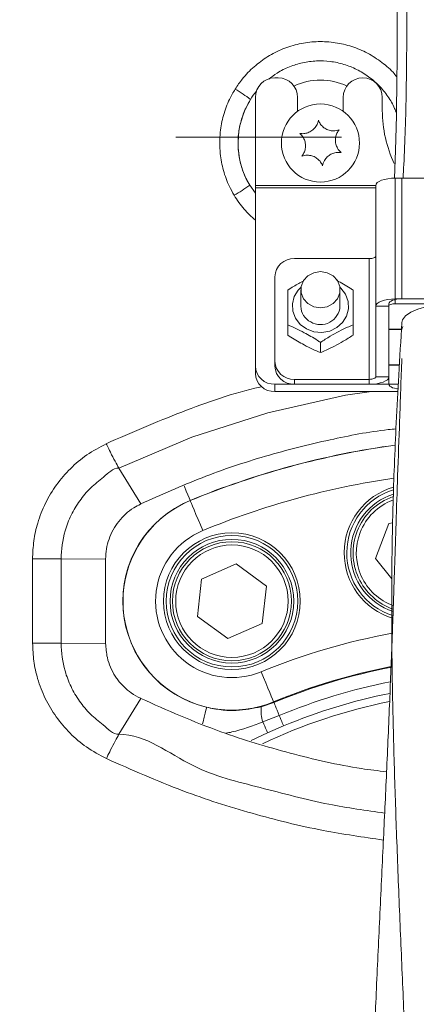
# Model space of a CAD drawing. Header units: millimetres. Extents: x 0 to 8410, y 0 to 5940.
# Tile 160 of 256: x 5220 to 5281, y 1918 to 2069. Entities that reach past the tile are written whole.
import ezdxf

# ---------------------------------------------------------------- set-up
doc = ezdxf.new("R2010")
doc.units = ezdxf.units.MM
doc.header["$LTSCALE"] = 10
doc.linetypes.add('CENTERX2', pattern=[20.32, 12.7, -2.54, 2.54, -2.54])
doc.styles.add('SLDTEXTSTYLE0', font='TXT', dxfattribs={"width": 0.605})
doc.dimstyles.new('SLDDIMSTYLE0', dxfattribs={"dimtxt": 50, "dimasz": 50, "dimexe": 0, "dimexo": 0.0625, "dimgap": 12.5, "dimtad": 1, "dimtoh": 1, "dimdec": 1, "dimrnd": 1e-09, "dimzin": 12, "dimdsep": 46, "dimtxsty": 'SLDTEXTSTYLE0', "dimsah": 1, "dimcen": 0.09, "dimadec": 0, "dimazin": 0, "dimtfac": 1, "dimtofl": 0, "dimtmove": 0, "dimatfit": 3, "dimfxl": 0, "dimfrac": 2, "dimtolj": 1, "dimtzin": 12, "dimarcsym": 0})

# ---------------------------------------------------------------- blocks, each defined once
blk = doc.blocks.new('*D34')
at = {"color": 7, "linetype": 'Continuous', "lineweight": 0}
for p, q in [((5294.64, 2973.04), (4568.99, 2973.04)), ((4583.99, 1878.04), (4583.99, 2973.04)), ((5294.64, 1878.04), (4568.99, 1878.04))]:
    blk.add_line(p, q, dxfattribs=at)
for points in [[(4583.99, 2973.04), (4576.49, 2923.04), (4591.49, 2923.04)], [(4583.99, 1878.04), (4591.49, 1928.04), (4576.49, 1928.04)]]:
    blk.add_solid(points, dxfattribs=at)
at = {"color": 7, "linetype": 'Continuous', "lineweight": 0, "insert": (4519.54, 2349.16), "char_height": 50, "attachment_point": 1, "rotation": 90, "style": 'SLDTEXTSTYLE0'}
blk.add_mtext('1095', dxfattribs=at)
blk = doc.blocks.new('*D35')
at = {"color": 7, "linetype": 'Continuous', "lineweight": 0}
for p, q in [((5294.64, 3305.04), (4468.99, 3305.04)), ((4483.99, 3305.04), (4483.99, 1383.04)), ((4955.74, 1383.04), (4468.99, 1383.04))]:
    blk.add_line(p, q, dxfattribs=at)
for points in [[(4483.99, 3305.04), (4476.49, 3255.04), (4491.49, 3255.04)], [(4483.99, 1383.04), (4491.49, 1433.04), (4476.49, 1433.04)]]:
    blk.add_solid(points, dxfattribs=at)
at = {"color": 7, "linetype": 'Continuous', "lineweight": 0, "insert": (4419.54, 2267.66), "char_height": 50, "attachment_point": 1, "rotation": 90, "style": 'SLDTEXTSTYLE0'}
blk.add_mtext('1922', dxfattribs=at)

msp = doc.modelspace()

# ---------------------------------------------------------------- linework, layer by layer
at = {"color": 7, "linetype": 'Continuous', "lineweight": 0}
for p, q in [((5259.64096, 2060.044751), (5259.140951, 2060.044751)), ((5256.14096, 2057.044789), (5256.14096, 2043.524727)), ((5262.640951, 2054.918155), (5262.640951, 2057.044789)), ((5269.64095, 2057.044789), (5269.64095, 2054.918155)), ((5275.640963, 2055.044756), (5275.640963, 2057.044789)), ((5311.640961, 2044.652984), (5277.640952, 2044.652984)), ((5278.640954, 2044.652984), (5310.640959, 2044.652984)), ((5256.14096, 2043.524727), (5256.14096, 2043.150112)), ((5256.14096, 2043.150112), (5256.14096, 2015.7796)), ((5274.640961, 2024.985478), (5274.640961, 2043.529138)), ((5273.640959, 2032.29098), (5262.140958, 2032.29098)), ((5259.140951, 2016.52883), (5259.140951, 2029.50941)), ((5263.14096, 2027.514383), (5263.14096, 2024.96706)), ((5269.140957, 2024.96706), (5269.140957, 2027.514383)), ((5274.640961, 2024.985478), (5274.640961, 2014.121875)), ((5276.640965, 2021.469817), (5276.640965, 2025.360093)), ((5276.640965, 2024.985478), (5276.640965, 2014.121875)), ((5311.640961, 2026.109323), (5277.640952, 2026.109323)), ((5311.640961, 2025.360093), (5277.640952, 2025.360093)), ((5278.640954, 2026.109323), (5310.640959, 2026.109323)), ((5261.140956, 2022.104964), (5261.140956, 2020.528123)), ((5271.140961, 2022.104964), (5271.140961, 2020.528123)), ((5278.641952, 2021.469817), (5278.773529, 2021.860823)), ((5278.641952, 2021.469817), (5276.640965, 2021.469817)), ((5276.640965, 2015.994951), (5276.640965, 2021.394894)), ((5278.641952, 2021.394894), (5276.640965, 2021.394894)), ((5278.641952, 2021.469817), (5278.641952, 2021.394894)), ((5266.140951, 2019.428417), (5266.140951, 2017.851576)), ((5259.140951, 2015.7796), (5259.140951, 2016.52883)), ((5278.262732, 2015.994951), (5276.640965, 2015.994951)), ((5276.640965, 2012.998089), (5276.640965, 2015.920028)), ((5278.258322, 2015.920028), (5276.640965, 2015.920028)), ((5256.14096, 2015.7796), (5256.14096, 2014.655814)), ((5259.140951, 2012.998089), (5278.094454, 2012.998089)), ((5273.640959, 2013.74726), (5262.140958, 2013.74726)), ((5273.640959, 2012.998089), (5262.140958, 2012.998089)), ((5259.140951, 2011.874244), (5278.03467, 2011.874244)), ((5235.185852, 2000.127658), (5235.185867, 2000.127658)), ((5235.185867, 2000.127658), (5238.539359, 1994.603977)), ((5238.483144, 1994.577334), (5238.539359, 1994.603977)), ((5276.668085, 1991.605386), (5277.226074, 1991.691396)), ((5274.577005, 1986.223862), (5276.668085, 1991.605386)), ((5277.095927, 1983.087108), (5274.577005, 1986.223862)), ((5247.888846, 1983.084187), (5253.172768, 1985.410854)), ((5253.172768, 1985.410854), (5257.829709, 1981.998191)), ((5247.26185, 1977.344856), (5247.888846, 1983.084187)), ((5257.829709, 1981.998191), (5257.202713, 1976.258859)), ((5276.601968, 1978.345856), (5277.280552, 1978.090689)), ((5251.918791, 1973.932132), (5247.26185, 1977.344856)), ((5257.202713, 1976.258859), (5251.918791, 1973.932132)), ((5235.198228, 1959.233091), (5238.540379, 1964.741037)), ((5238.540379, 1964.741037), (5238.48412, 1964.767739)), ((5235.19822, 1959.233031), (5235.198228, 1959.233091))]:
    msp.add_line(p, q, dxfattribs=at)
at = {"color": 7, "linetype": 'CENTERX2', "lineweight": 0}
msp.add_line((4685.152717, 2050.92813), (5524.640959, 2050.92813), dxfattribs=at)
at = {"color": 8, "linetype": 'Continuous', "lineweight": 0}
for p, q in [((5277.640952, 2026.109323), (5277.640952, 2044.652984)), ((5278.640954, 2044.652984), (5278.640954, 2026.109323)), ((5255.280463, 2043.560431), (5256.14096, 2042.360589)), ((5274.640961, 2043.524727), (5256.14096, 2043.524727)), ((5274.640961, 2043.150112), (5256.14096, 2043.150112)), ((5273.640959, 2013.74726), (5273.640959, 2032.29098)), ((5276.640965, 2024.985478), (5274.640961, 2024.985478)), ((5277.640952, 2026.109323), (5277.640952, 2025.360093)), ((5259.140951, 2012.998089), (5259.140951, 2011.874244)), ((5262.140958, 2013.74726), (5262.140958, 2012.998089)), ((5273.640959, 2012.998089), (5273.640959, 2013.74726)), ((5274.640961, 2014.121875), (5276.640965, 2014.121875)), ((5246.145694, 1995.122716), (5246.135188, 1995.148048)), ((5226.313358, 1986.158774), (5233.15133, 1986.145839)), ((5226.317516, 1973.207757), (5233.152261, 1973.194882)), ((5257.056085, 1963.459775), (5258.987961, 1964.118704)), ((5258.94588, 1964.22033), (5258.987961, 1964.118704)), ((5259.814558, 1962.123141), (5257.279677, 1961.12822)), ((5260.475842, 1960.526631), (5258.026151, 1959.468231)), ((5258.026151, 1959.468231), (5255.508466, 1958.288655))]:
    msp.add_line(p, q, dxfattribs=at)
at = {"color": 7, "linetype": 'Continuous', "lineweight": 0, "flags": 128}
for points in [[(5277.640952, 2044.652984), (5277.055694, 2044.631407), (5276.492907, 2044.567451), (5275.974242, 2044.46356), (5275.519637, 2044.323847), (5275.146542, 2044.153497), (5274.869321, 2043.959245), (5274.698598, 2043.748424), (5274.640961, 2043.529138)], [(5274.640961, 2032.665596), (5274.621738, 2032.592461), (5274.564831, 2032.522187), (5274.472428, 2032.457456), (5274.348063, 2032.400653), (5274.196533, 2032.354102), (5274.023635, 2032.319471), (5273.836045, 2032.298133), (5273.640959, 2032.29098)], [(5266.140951, 2024.732873), (5267.167015, 2024.900601), (5268.069325, 2025.383637), (5268.739028, 2026.123628), (5269.095374, 2027.031407), (5269.095374, 2027.997419), (5268.739028, 2028.905198), (5268.069325, 2029.64519), (5267.167015, 2030.128226), (5266.140951, 2030.295953), (5265.114902, 2030.128226), (5264.212591, 2029.64519), (5263.542889, 2028.905198), (5263.186527, 2027.997419), (5263.186527, 2027.031407), (5263.542889, 2026.123628), (5264.212591, 2025.383637), (5265.114902, 2024.900601), (5266.140951, 2024.732873)], [(5277.640952, 2026.109323), (5277.055694, 2026.087687), (5276.492907, 2026.023731), (5275.974242, 2025.9199), (5275.519637, 2025.780127), (5275.146542, 2025.609836), (5274.869321, 2025.415525), (5274.698598, 2025.204703), (5274.640961, 2024.985478)], [(5276.640965, 2025.360093), (5276.679395, 2025.506243), (5276.793195, 2025.646791), (5276.978014, 2025.776312), (5277.226744, 2025.889859), (5277.529819, 2025.983021), (5277.875585, 2026.052281), (5278.250782, 2026.094899), (5278.640954, 2026.109323)], [(5277.640952, 2025.360093), (5277.445866, 2025.352881), (5277.258275, 2025.331602), (5277.085392, 2025.296971), (5276.933847, 2025.250361), (5276.809482, 2025.193617), (5276.71708, 2025.128827), (5276.660172, 2025.058553), (5276.640965, 2024.985478)], [(5278.642772, 2022.464022), (5278.745023, 2022.879467), (5279.202042, 2023.496077), (5280.00222, 2024.061486), (5281.108139, 2024.549231), (5282.468079, 2024.936483), (5284.01847, 2025.20518), (5285.686819, 2025.342748), (5287.395103, 2025.342748), (5289.063437, 2025.20518), (5290.613828, 2024.936483), (5291.973783, 2024.549231), (5293.079702, 2024.061486), (5293.87988, 2023.496077), (5294.336883, 2022.879467), (5294.438763, 2022.330806)], [(5274.640961, 2014.121875), (5274.621738, 2014.0488), (5274.564831, 2013.978526), (5274.472428, 2013.913796), (5274.348063, 2013.856992), (5274.196533, 2013.810441), (5274.023635, 2013.775811), (5273.836045, 2013.754472), (5273.640959, 2013.74726)], [(5276.640965, 2014.121875), (5276.583312, 2013.90265), (5276.412589, 2013.691828), (5276.135368, 2013.497517), (5275.762273, 2013.327226), (5275.307668, 2013.187453), (5274.789004, 2013.083622), (5274.226231, 2013.019666), (5273.640959, 2012.998089)], [(5278.050003, 2012.282297), (5277.875585, 2012.305901), (5277.529819, 2012.375102), (5277.226744, 2012.468323), (5276.978014, 2012.581811), (5276.793195, 2012.711331), (5276.679395, 2012.851879), (5276.640965, 2012.998089)], [(5226.313358, 1986.158774), (5225.897303, 1986.159608), (5225.427298, 1986.160323), (5224.910585, 1986.160979), (5224.355144, 1986.161575), (5223.769536, 1986.161992), (5223.162798, 1986.16235), (5222.544296, 1986.162588), (5221.923565, 1986.162648)], [(5233.15133, 1986.146972), (5233.151568, 1982.909307), (5233.151799, 1979.671523), (5233.15203, 1976.433799), (5233.152261, 1973.196015), (5233.152261, 1973.194882)], [(5226.317516, 1973.207757), (5225.901714, 1973.208413), (5225.431962, 1973.208949), (5224.915495, 1973.209366), (5224.360278, 1973.209724), (5223.774886, 1973.209903), (5223.168334, 1973.209962), (5222.54998, 1973.209962), (5221.929369, 1973.209784)]]:
    msp.add_lwpolyline(points, dxfattribs=at)
at = {"color": 8, "linetype": 'Continuous', "lineweight": 0, "flags": 128}
for points in [[(5269.114075, 2027.885959), (5269.274814, 2027.737603), (5269.989727, 2026.806757), (5270.392833, 2025.7269), (5270.451484, 2024.585471), (5270.160912, 2023.474917), (5269.544674, 2022.485301), (5268.652676, 2021.696672), (5267.557202, 2021.173045), (5266.346989, 2020.9568), (5265.120087, 2021.065399), (5263.975901, 2021.490142), (5263.007102, 2022.196517), (5262.292189, 2023.127362), (5261.889083, 2024.207279), (5261.830432, 2025.348708), (5262.121005, 2026.459262), (5262.737242, 2027.448878), (5263.167841, 2027.885959)], [(5273.98677, 2011.874244), (5269.962622, 2011.323557), (5258.034719, 2008.605466), (5246.396197, 2004.860744), (5235.185904, 2000.127718), (5235.185852, 2000.127658), (5235.185852, 2000.127658)], [(5246.135188, 1995.148048), (5246.081991, 1995.276496), (5245.962052, 1995.566055), (5245.779706, 1996.006236), (5245.541511, 1996.581301), (5245.25599, 1997.270629), (5245.199202, 1997.40772)], [(5248.056484, 1990.509615), (5247.695489, 1991.381154), (5247.347457, 1992.2214), (5247.024892, 1993.000135), (5246.739371, 1993.689403), (5246.501176, 1994.264469), (5246.31883, 1994.704709), (5246.198906, 1994.994268), (5246.145694, 1995.122716)], [(5221.929369, 1973.209784), (5221.927909, 1976.48035), (5221.926441, 1979.750917), (5221.923565, 1986.162648)], [(5226.313358, 1986.158774), (5226.314409, 1982.888624), (5226.315459, 1979.618475), (5226.317516, 1973.207757)], [(5258.94588, 1964.22033), (5258.892668, 1964.348778), (5258.772729, 1964.638338), (5258.590398, 1965.078518), (5258.352188, 1965.653584), (5258.066682, 1966.342911), (5257.744117, 1967.121646), (5257.396085, 1967.961833), (5257.035075, 1968.833372)], [(5248.652501, 1963.378534), (5248.62018, 1963.243291), (5248.547358, 1962.938473), (5248.436613, 1962.475047), (5248.291938, 1961.869642), (5248.118548, 1961.144015), (5248.046724, 1960.843429)], [(5259.814558, 1962.123141), (5259.641526, 1962.54085), (5259.48496, 1962.918863), (5259.3469, 1963.252172), (5259.229181, 1963.536367), (5259.133322, 1963.767812), (5259.060575, 1963.943407), (5259.011907, 1964.060888), (5258.987961, 1964.118704)], [(5260.475842, 1960.526631), (5260.456679, 1960.572884), (5260.417743, 1960.66688), (5260.359554, 1960.807368), (5260.282872, 1960.99256), (5260.188682, 1961.219892), (5260.078249, 1961.486563), (5259.95299, 1961.788938), (5259.814558, 1962.123141)], [(5258.026151, 1959.468231), (5258.004663, 1959.516034), (5257.960705, 1959.613785), (5257.894872, 1959.760174), (5257.808102, 1959.953115), (5257.701604, 1960.189983), (5257.576836, 1960.467443), (5257.435543, 1960.781679), (5257.279677, 1961.12822)]]:
    msp.add_lwpolyline(points, dxfattribs=at)
at = {"color": 7, "linetype": 'Continuous', "lineweight": 0}
for centre, radius in [((5266.140958, 2050.044765), 6), ((5252.545782, 1979.671513), 10.5), ((5252.545782, 1979.671513), 9.5), ((5252.545782, 1979.671513), 9.135)]:
    msp.add_circle(centre, radius, dxfattribs=at)
at = {"color": 8, "linetype": 'Continuous', "lineweight": 0}
for radius in [10.1, 8.635]:
    msp.add_circle((5252.545782, 1979.671513), radius, dxfattribs=at)
at = {"color": 7, "linetype": 'Continuous', "lineweight": 0}
for centre, radius, start, end in [((5259.140958, 2057.044765), 3, 90, 180), ((5259.640958, 2057.044765), 3, 0, 90), ((5272.640958, 2057.044765), 3, 0, 180), ((5294.640958, 2055.044765), 19, 180, 205.45411797), ((5262.035774, 2029.395841), 2.89705, 87.9193028, 177.75332422), ((5265.893284, 2025.009475), 2.752651, 180.88289853, 242.93804757), ((5266.14917, 2025.148362), 2.997276, 239.78838419, 356.5321244), ((5262.035798, 2016.642426), 2.897075, 182.24717119, 272.08020179), ((5259.035677, 2015.893118), 2.896942, 182.24573743, 272.08257604), ((5259.035709, 2014.769304), 2.896972, 182.24516353, 272.08192567), ((5262.035683, 2015.893133), 2.896957, 182.24603175, 272.0825655), ((5280.283078, 1987.103699), 10.5, 106.14417123, 253.18332167), ((5280.283078, 1987.103699), 9.5, 108.07163578, 247.20191705), ((5280.283078, 1987.103699), 9.135, 109.07658719, 158.76547937), ((5280.283078, 1987.103699), 9.135, 158.76547937, 250.98785713), ((5294.640959, 1878.044765), 162.5, 256.17390541, 32.52516184), ((5294.640959, 1878.044765), 162.4, 260, 32.46523846), ((5294.640959, 1878.044765), 88.087116, 101.73247582, 115.13220916)]:
    msp.add_arc(centre, radius, start, end, dxfattribs=at)
at = {"color": 8, "linetype": 'Continuous', "lineweight": 0}
for centre, radius, start, end in [((5266.140959, 2050.044765), 9.653106, 65.08447643, 114.91553867), ((5239.336629, 2035.261424), 26.831549, 53.19320934, 59.28685217), ((5266.140959, 2050.044765), 12.648995, 148.01787295, 210.83960238), ((5239.579921, 2065.45342), 26.940861, 299.57610013, 305.6461731), ((5294.640959, 1878.044765), 126.751675, 97.71456236, 112.5), ((5294.640959, 1878.044765), 126.724247, 97.72957783, 112.5), ((5294.640959, 1878.044765), 121.731099, 98.13119514, 112.5), ((5280.283078, 1987.103699), 10.1, 106.79108557, 252.50235962), ((5252.545782, 1979.671513), 16.751675, 112.5, 256.56091717), ((5252.545782, 1979.671513), 16.724247, 112.5, 292.5), ((5280.283078, 1987.103699), 8.635, 110.55074464, 158.76547937), ((5252.545782, 1979.671513), 11.731099, 112.5, 292.5), ((5280.283078, 1987.103699), 8.635, 158.76547937, 249.98146747), ((5294.640959, 1878.044765), 171.217178, 254.36729276, 37.16220291), ((5294.640959, 1878.044765), 98.268901, 100.24900664, 112.5), ((5294.640959, 1878.044765), 93.275753, 100.92899285, 112.5), ((5294.640959, 1878.044765), 93.165786, 100.83383262, 112.5), ((5294.640959, 1878.044765), 91.005765, 101.26605545, 112.5), ((5294.640959, 1878.044765), 89.277749, 101.53447769, 112.5), ((5262.492521, 1962.804621), 5.47577, 173.12832699, 197.82729521)]:
    msp.add_arc(centre, radius, start, end, dxfattribs=at)
at = {"color": 7, "linetype": 'Continuous', "lineweight": 0}
for points, knots in [([(5279.173059, 2842.501685), (5279.122902, 2842.395038), (5277.967959, 2839.939347), (5276.201228, 2834.726709), (5274.106716, 2826.923694), (5272.680489, 2818.980753), (5271.684316, 2811.418595), (5270.913883, 2804.139082), (5270.2982, 2797.003103), (5269.789123, 2789.815849), (5269.399815, 2782.754094), (5269.123635, 2775.932161), (5268.938435, 2769.187914), (5268.82611, 2761.833201), (5268.739645, 2753.589453), (5268.615276, 2744.376154), (5268.427794, 2736.03496), (5268.191416, 2728.911501), (5267.969109, 2723.42662), (5267.769869, 2718.567084), (5267.617864, 2714.610185), (5267.511793, 2711.55968), (5267.439015, 2709.250203), (5267.376459, 2707.053858), (5267.313719, 2704.53415), (5267.250929, 2701.369908), (5267.202093, 2697.600953), (5267.183321, 2693.204407), (5267.213868, 2688.377766), (5267.305954, 2683.369642), (5267.454238, 2678.524278), (5267.687348, 2672.987454), (5268.022508, 2667.11045), (5268.446028, 2661.153086), (5268.826419, 2656.308272), (5269.157373, 2652.310146), (5269.539824, 2647.821258), (5270.004141, 2642.497843), (5270.562731, 2636.118672), (5271.141881, 2629.395249), (5271.755521, 2622.008915), (5272.40443, 2613.687554), (5273.065245, 2604.30912), (5273.698206, 2593.821297), (5274.24441, 2582.114889), (5274.665049, 2570.122843), (5275.002567, 2557.960622), (5275.28723, 2545.758601), (5275.562414, 2532.851682), (5275.853386, 2519.530827), (5276.283004, 2501.806616), (5276.999596, 2479.884979), (5278.000677, 2455.367609), (5278.837907, 2432.639611), (5279.415988, 2411.766538), (5279.6841, 2391.451384), (5279.602737, 2372.019215), (5279.035703, 2353.271328), (5278.278043, 2334.760853), (5278.170974, 2319.55773), (5278.204409, 2307.849901), (5278.208861, 2299.850193), (5278.222984, 2292.204773), (5278.29192, 2285.087032), (5278.445816, 2278.665913), (5278.606741, 2273.0692), (5278.656001, 2268.538999), (5278.614822, 2265.028542), (5278.594195, 2262.283133), (5278.722911, 2259.635206), (5278.893241, 2256.530826), (5278.962252, 2252.635904), (5278.930209, 2247.498339), (5278.86219, 2241.053399), (5278.830276, 2233.416872), (5278.817131, 2225.00789), (5278.793364, 2216.035319), (5278.761072, 2206.703769), (5278.732107, 2197.265555), (5278.707326, 2188.025105), (5278.683311, 2179.29602), (5278.660097, 2171.342117), (5278.63745, 2164.245396), (5278.61903, 2157.842257), (5278.611555, 2151.633443), (5278.620811, 2145.003825), (5278.649131, 2137.942462), (5278.696853, 2130.52626), (5278.765259, 2123.088716), (5278.854445, 2115.702768), (5278.957977, 2108.691963), (5279.06877, 2101.992687), (5279.182011, 2095.370757), (5279.282363, 2088.661835), (5279.366576, 2081.321139), (5279.413071, 2073.579401), (5279.400918, 2065.652099), (5279.332567, 2058.528831), (5279.188304, 2052.263622), (5278.999942, 2047.815969), (5278.872767, 2045.351886), (5278.836695, 2044.652984)], [0, 0, 0, 0, 0.0004420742, 0.010179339, 0.0204816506, 0.0305121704, 0.0400635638, 0.0487142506, 0.0575925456, 0.0665510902, 0.0753558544, 0.0837353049, 0.0917810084, 0.1002795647, 0.1108952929, 0.1222205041, 0.1343079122, 0.1417236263, 0.14857448, 0.1546167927, 0.1597188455, 0.1632227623, 0.1659047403, 0.1682599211, 0.1713422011, 0.1752229, 0.1799596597, 0.1852742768, 0.191468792, 0.1977878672, 0.2037682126, 0.2093611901, 0.2182370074, 0.2254830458, 0.2313917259, 0.2361631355, 0.2402822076, 0.2480121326, 0.2558732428, 0.2639002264, 0.2729000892, 0.2832076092, 0.2946826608, 0.3075755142, 0.3219637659, 0.337922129, 0.3518640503, 0.3668818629, 0.3829893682, 0.3995361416, 0.4160824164, 0.4484504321, 0.4804902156, 0.5066246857, 0.5323739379, 0.557552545, 0.581631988, 0.6041737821, 0.6270060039, 0.6504258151, 0.6606781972, 0.6707850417, 0.6805569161, 0.6898577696, 0.69869729, 0.7068075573, 0.713801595, 0.7190975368, 0.7233479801, 0.7268575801, 0.7306177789, 0.7355344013, 0.7419379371, 0.7504505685, 0.7600761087, 0.7705576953, 0.7817006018, 0.7932675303, 0.8049818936, 0.8164922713, 0.8273978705, 0.8374180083, 0.8464111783, 0.8547718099, 0.8631956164, 0.8723756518, 0.8827727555, 0.8924936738, 0.9023063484, 0.9117229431, 0.9203673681, 0.9283012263, 0.9364239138, 0.9447943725, 0.9530424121, 0.9634990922, 0.9734162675, 0.9824887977, 0.9900910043, 0.9971894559, 1, 1, 1, 1]), ([(5268.541394, 2660.002992), (5268.575147, 2659.160186), (5268.701286, 2656.01061), (5268.931713, 2650.514848), (5269.233608, 2643.481181), (5269.54914, 2636.180325), (5269.886114, 2628.314046), (5270.249844, 2619.620133), (5270.638816, 2609.926316), (5271.043796, 2599.18565), (5271.451223, 2587.293461), (5271.853885, 2574.1988), (5272.261589, 2559.85492), (5272.683575, 2544.25102), (5273.127161, 2527.708496), (5273.680845, 2507.418099), (5274.367685, 2483.875653), (5275.139634, 2458.819098), (5275.79388, 2435.618983), (5276.3006, 2414.363009), (5276.661994, 2393.735986), (5276.872285, 2374.078414), (5276.897286, 2355.204068), (5276.829092, 2336.763353), (5276.929174, 2321.390579), (5277.037587, 2309.372747), (5277.096838, 2301.00693), (5277.148948, 2293.514271), (5277.21972, 2287.039317), (5277.294882, 2281.544645), (5277.316537, 2276.999238), (5277.290795, 2273.073565), (5277.295647, 2269.101981), (5277.344215, 2264.327666), (5277.373282, 2258.486399), (5277.356457, 2251.698554), (5277.330869, 2243.992156), (5277.318275, 2235.564081), (5277.311195, 2226.421541), (5277.301159, 2216.748609), (5277.288792, 2206.728471), (5277.277093, 2196.570424), (5277.26516, 2185.984565), (5277.251318, 2175.318071), (5277.234562, 2164.93907), (5277.214353, 2155.648899), (5277.19903, 2147.308983), (5277.197776, 2139.470161), (5277.218072, 2132.327445), (5277.259196, 2125.683134), (5277.318428, 2119.570295), (5277.398185, 2113.438965), (5277.49033, 2107.446838), (5277.590173, 2101.466251), (5277.693973, 2095.270596), (5277.789375, 2088.697563), (5277.875824, 2081.109984), (5277.931178, 2072.781019), (5277.928735, 2064.01539), (5277.846521, 2055.914188), (5277.710083, 2049.489696), (5277.559524, 2045.908828), (5277.50629, 2044.642732)], [0, 0, 0, 0, 0.0040247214, 0.015040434, 0.0262430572, 0.0376113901, 0.04990257, 0.0638043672, 0.0791231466, 0.0961868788, 0.1150864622, 0.135908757, 0.1587301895, 0.183614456, 0.2104716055, 0.2377839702, 0.2805728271, 0.3229352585, 0.3574426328, 0.3913601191, 0.4244444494, 0.455974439, 0.4853403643, 0.514894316, 0.5446388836, 0.5592842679, 0.5730493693, 0.5855109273, 0.5966093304, 0.6065424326, 0.6154821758, 0.6232656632, 0.6307946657, 0.6389409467, 0.6487366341, 0.6604836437, 0.6728971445, 0.6866087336, 0.7013444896, 0.7168626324, 0.7328994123, 0.7491614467, 0.7653041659, 0.7834833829, 0.8004585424, 0.8159899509, 0.830576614, 0.8447627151, 0.8589135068, 0.8694010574, 0.879666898, 0.8896349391, 0.899197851, 0.9083742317, 0.9181676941, 0.9287595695, 0.9397327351, 0.9543796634, 0.9685734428, 0.9817761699, 0.9935565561, 1, 1, 1, 1]), ([(5265.824957, 2053.53044), (5265.746906, 2053.252789), (5265.611676, 2052.771732), (5265.117275, 2052.152415), (5264.545337, 2051.74052), (5263.897445, 2051.509628), (5263.361856, 2051.463354), (5263.06174, 2051.501548), (5262.964247, 2051.513955)], [0, 0, 0, 0, 0.2355702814, 0.4081481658, 0.5811417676, 0.7450733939, 0.9171871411, 1, 1, 1, 1]), ([(5269.001661, 2052.061305), (5268.722205, 2051.990053), (5268.237997, 2051.866597), (5267.454467, 2051.985151), (5266.811741, 2052.274451), (5266.287863, 2052.72013), (5265.97996, 2053.160803), (5265.862966, 2053.439799), (5265.824957, 2053.53044)], [0, 0, 0, 0, 0.2355556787, 0.4081418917, 0.5811402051, 0.745070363, 0.9171777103, 1, 1, 1, 1]), ([(5262.964247, 2051.513955), (5263.165676, 2051.307529), (5263.514673, 2050.949875), (5263.80382, 2050.212056), (5263.874607, 2049.510794), (5263.750557, 2048.83427), (5263.522888, 2048.347273), (5263.339749, 2048.106449), (5263.280256, 2048.028216)], [0, 0, 0, 0, 0.2355719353, 0.4081524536, 0.5811383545, 0.7450705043, 0.917184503, 1, 1, 1, 1]), ([(5269.31767, 2048.575565), (5269.11624, 2048.781992), (5268.767243, 2049.139646), (5268.478097, 2049.877465), (5268.407309, 2050.578727), (5268.53136, 2051.25525), (5268.759028, 2051.742248), (5268.942167, 2051.983072), (5269.001661, 2052.061305)], [0, 0, 0, 0, 0.2355719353, 0.4081524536, 0.5811383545, 0.7450705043, 0.917184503, 1, 1, 1, 1]), ([(5263.280256, 2048.028216), (5263.559709, 2048.099455), (5264.04391, 2048.222889), (5264.827471, 2048.104464), (5265.470161, 2047.815052), (5265.994056, 2047.369397), (5266.301956, 2046.928716), (5266.41895, 2046.649721), (5266.45696, 2046.559081)], [0, 0, 0, 0, 0.2355547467, 0.4081381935, 0.5811418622, 0.7450713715, 0.917178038, 1, 1, 1, 1]), ([(5266.45696, 2046.559081), (5266.53501, 2046.836732), (5266.670241, 2047.317789), (5267.164641, 2047.937106), (5267.736579, 2048.349001), (5268.384472, 2048.579893), (5268.92006, 2048.626167), (5269.220177, 2048.587973), (5269.31767, 2048.575565)], [0, 0, 0, 0, 0.2355702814, 0.4081481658, 0.5811417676, 0.7450733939, 0.9171871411, 1, 1, 1, 1]), ([(5263.606233, 2028.89739), (5263.06506, 2028.617755), (5262.224572, 2028.183459), (5261.425515, 2027.648593), (5261.140956, 2027.458117)], [0, 0, 0, 0, 0.6438807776, 1, 1, 1, 1]), ([(5268.666832, 2028.930471), (5269.349847, 2028.560475), (5270.195309, 2028.102482), (5270.988549, 2027.56197), (5271.140961, 2027.458117)], [0, 0, 0, 0, 0.807861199, 1, 1, 1, 1]), ([(5261.140956, 2022.104964), (5261.140956, 2022.689023), (5261.140956, 2024.276871), (5261.140956, 2026.12187), (5261.140956, 2027.189151), (5261.140956, 2027.458117)], [0, 0, 0, 0, 0.30324345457, 0.82441047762, 1, 1, 1, 1]), ([(5271.140961, 2027.458117), (5271.140961, 2026.976055), (5271.140961, 2025.665504), (5271.140961, 2023.796845), (5271.140961, 2022.445516), (5271.140961, 2022.104964)], [0, 0, 0, 0, 0.3032428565, 0.8244081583, 1, 1, 1, 1]), ([(5265.791861, 1732.061282), (5266.260822, 1732.518262), (5267.568249, 1733.792287), (5269.443116, 1735.75623), (5271.490423, 1737.975652), (5273.455738, 1740.206079), (5275.614655, 1742.782116), (5278.582558, 1746.551422), (5282.096042, 1751.486778), (5285.820352, 1757.529304), (5289.135935, 1763.815862), (5291.999053, 1770.208053), (5294.539069, 1776.807594), (5296.818597, 1783.655433), (5298.984318, 1791.147352), (5301.103518, 1799.521581), (5302.811045, 1807.323028), (5304.125342, 1814.120332), (5305.034987, 1819.280779), (5305.773424, 1823.846291), (5306.33841, 1827.607898), (5306.755115, 1830.556538), (5307.084285, 1832.997851), (5307.437557, 1835.728927), (5307.87288, 1839.299311), (5308.394632, 1843.962524), (5308.942737, 1849.431053), (5309.415041, 1854.844306), (5309.805677, 1859.998653), (5310.119445, 1864.745948), (5310.400302, 1869.759653), (5310.640209, 1875.039806), (5310.82748, 1880.426322), (5310.95273, 1885.432835), (5311.025606, 1889.675974), (5311.062919, 1892.936355), (5311.081971, 1895.55447), (5311.091387, 1897.901257), (5311.094325, 1901.468069), (5311.069379, 1906.672302), (5310.978085, 1913.847001), (5310.802399, 1922.215553), (5310.51701, 1931.829403), (5310.118762, 1942.653429), (5309.744229, 1952.327945), (5309.470079, 1960.153873), (5309.306857, 1965.459744), (5309.200273, 1969.617531), (5309.135094, 1972.74261), (5309.096903, 1974.983751), (5309.07252, 1976.768139), (5309.053798, 1978.50813), (5309.037292, 1980.749329), (5309.031554, 1983.992933), (5309.058316, 1988.333001), (5309.146388, 1993.694464), (5309.329711, 1999.983049), (5309.642062, 2007.107424), (5310.091351, 2015.032913), (5310.450158, 2020.562018), (5310.639424, 2023.478553)], [0, 0, 0, 0, 0.00700875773, 0.01953989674, 0.02908520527, 0.0392649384, 0.05123849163, 0.06486875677, 0.0901954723, 0.11521988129, 0.13914620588, 0.16378165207, 0.18708467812, 0.21124503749, 0.23687876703, 0.26570225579, 0.29795477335, 0.31677120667, 0.33479948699, 0.35017301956, 0.36280361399, 0.37262162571, 0.37976041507, 0.38725748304, 0.39994295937, 0.41542188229, 0.43373203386, 0.45430543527, 0.46907025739, 0.48467490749, 0.50111687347, 0.51839105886, 0.53648977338, 0.55384354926, 0.56728103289, 0.57784533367, 0.58557421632, 0.59273512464, 0.60064551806, 0.62020002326, 0.64318126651, 0.67002376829, 0.70092285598, 0.73566553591, 0.77388020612, 0.79355931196, 0.81059724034, 0.82471342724, 0.83344063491, 0.84061383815, 0.84626424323, 0.85061670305, 0.85737325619, 0.86785093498, 0.88191861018, 0.89939683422, 0.92005745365, 0.94369775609, 0.97030124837, 1, 1, 1, 1]), ([(5278.643055, 2022.468969), (5278.48242, 2019.781586), (5278.176694, 2014.666845), (5277.781786, 2007.344701), (5277.487828, 2000.747639), (5277.291649, 1994.886628), (5277.175437, 1989.837388), (5277.113931, 1985.657173), (5277.086557, 1982.322078), (5277.077501, 1979.509342), (5277.082963, 1974.428017), (5277.172325, 1966.400376), (5277.432203, 1955.492453), (5277.812821, 1943.950473), (5278.271631, 1932.21601), (5278.783071, 1920.313282), (5279.231649, 1910.030845), (5279.57705, 1901.595316), (5279.82011, 1895.177724), (5280.016105, 1889.447929), (5280.183484, 1883.920524), (5280.334474, 1878.03459), (5280.464524, 1871.383298), (5280.548697, 1864.167003), (5280.559484, 1856.961351), (5280.489067, 1849.979569), (5280.337892, 1843.327468), (5280.10274, 1836.985776), (5279.798403, 1831.157729), (5279.448356, 1825.961762), (5279.024707, 1820.797725), (5278.470068, 1815.165179), (5277.693973, 1808.689333), (5276.699641, 1801.919874), (5275.536471, 1795.386685), (5274.290438, 1789.48701), (5272.972841, 1784.105668), (5271.56997, 1779.086038), (5270.044426, 1774.265244), (5268.039323, 1768.620592), (5265.339764, 1762.017317), (5261.676772, 1754.457577), (5257.918771, 1748.029847), (5254.479808, 1742.978309), (5251.776401, 1739.393133), (5249.100995, 1736.140366), (5245.91139, 1732.567316), (5242.28665, 1728.892649), (5238.605007, 1725.50899), (5235.277039, 1722.638828), (5231.874454, 1719.842045), (5227.894645, 1716.709091), (5223.25936, 1713.185073), (5217.896383, 1709.195844), (5212.045203, 1704.859332), (5205.754838, 1700.100111), (5199.145738, 1694.867095), (5192.101884, 1688.838717), (5185.36842, 1682.388511), (5179.088163, 1675.521986), (5173.403444, 1668.263957), (5167.855863, 1660.136954), (5164.22114, 1654.424299), (5162.349818, 1651.483163)], [0, 0, 0, 0, 0.01930172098, 0.03673583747, 0.05238113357, 0.06622422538, 0.07815961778, 0.08788324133, 0.09551643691, 0.10147155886, 0.1074940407, 0.13088887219, 0.15715993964, 0.18290786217, 0.21051319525, 0.23796146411, 0.26476870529, 0.28119666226, 0.29596246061, 0.30891176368, 0.32063203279, 0.33403633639, 0.34948719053, 0.36653666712, 0.38392236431, 0.39939905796, 0.41501062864, 0.43022802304, 0.44368150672, 0.45584675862, 0.46676607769, 0.48012359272, 0.49576915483, 0.51294799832, 0.5288016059, 0.54320049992, 0.55625304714, 0.56875779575, 0.58101550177, 0.59319182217, 0.61281494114, 0.63415639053, 0.65669156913, 0.66983755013, 0.68135607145, 0.69145252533, 0.70249680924, 0.7184299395, 0.73133881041, 0.74105025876, 0.75203186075, 0.76477196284, 0.77932436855, 0.79587619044, 0.81498156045, 0.83399077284, 0.85509291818, 0.87833026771, 0.9037822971, 0.92543443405, 0.94867902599, 0.97357762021, 1, 1, 1, 1]), ([(5176.151449, 1643.805608), (5177.85444, 1646.526733), (5181.126214, 1651.754539), (5186.094835, 1659.100989), (5191.108286, 1665.490877), (5196.124445, 1670.936152), (5200.962306, 1675.610367), (5205.683012, 1679.778143), (5210.176425, 1683.476403), (5214.334629, 1686.729021), (5217.887186, 1689.42347), (5220.979602, 1691.728984), (5224.792218, 1694.546515), (5229.63483, 1698.10931), (5234.992108, 1702.121594), (5239.903301, 1705.940947), (5244.338529, 1709.55391), (5248.823476, 1713.442833), (5253.233484, 1717.585647), (5257.103719, 1721.579011), (5260.297247, 1725.161226), (5262.950951, 1728.345875), (5265.583988, 1731.719486), (5268.431955, 1735.654151), (5271.707345, 1740.607355), (5275.097664, 1746.360109), (5278.34574, 1752.659974), (5281.244765, 1759.093612), (5283.78938, 1765.604274), (5286.055374, 1772.33089), (5288.056101, 1779.267575), (5289.892211, 1786.807252), (5291.58859, 1795.210643), (5292.851765, 1803.040261), (5293.766237, 1809.970373), (5294.371524, 1815.379528), (5294.837431, 1820.310295), (5295.170937, 1824.44729), (5295.401281, 1827.741346), (5295.56421, 1830.367215), (5295.71715, 1833.097393), (5295.882327, 1836.48505), (5296.056019, 1840.898564), (5296.206967, 1846.10663), (5296.306655, 1851.622007), (5296.353678, 1857.331165), (5296.35078, 1863.128596), (5296.294422, 1869.396993), (5296.179766, 1876.071485), (5296.029146, 1882.219142), (5295.877333, 1887.363721), (5295.755773, 1891.094893), (5295.655299, 1893.994128), (5295.566709, 1896.451501), (5295.435011, 1899.987585), (5295.231821, 1905.175574), (5294.935974, 1912.337605), (5294.580062, 1920.678674), (5294.171553, 1930.208176), (5293.733107, 1940.880244), (5293.401503, 1950.107473), (5293.189663, 1957.315302), (5293.074987, 1961.935636), (5292.994537, 1965.908856), (5292.942053, 1969.207246), (5292.910209, 1971.849837), (5292.891928, 1973.933248), (5292.879748, 1975.935935), (5292.872305, 1978.445329), (5292.879311, 1981.941687), (5292.919949, 1986.500428), (5293.01835, 1992.048093), (5293.203166, 1998.493078), (5293.504666, 2005.747793), (5293.928236, 2013.783804), (5294.26286, 2019.386038), (5294.438852, 2022.332475)], [0, 0, 0, 0, 0.02434799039, 0.04677720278, 0.06722427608, 0.08579579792, 0.10262975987, 0.11779789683, 0.1329571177, 0.14604010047, 0.15703865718, 0.16602449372, 0.17460090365, 0.19205939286, 0.21032351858, 0.22386136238, 0.23790964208, 0.25254623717, 0.26778965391, 0.28289347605, 0.29407268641, 0.30368592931, 0.31384054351, 0.32594248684, 0.33979484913, 0.35779193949, 0.37508262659, 0.39152501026, 0.40882517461, 0.42521219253, 0.44213117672, 0.45991523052, 0.47983244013, 0.50215361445, 0.5151863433, 0.52838176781, 0.53986180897, 0.54942561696, 0.55702297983, 0.562615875, 0.56753183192, 0.57582106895, 0.58591001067, 0.59782518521, 0.61149925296, 0.6236125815, 0.63677275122, 0.65097958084, 0.66622790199, 0.68207705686, 0.69264970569, 0.70106872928, 0.7073324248, 0.71226733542, 0.71769363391, 0.73125153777, 0.74734988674, 0.7661078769, 0.78762784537, 0.8117685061, 0.83830613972, 0.85015672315, 0.86073064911, 0.86974441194, 0.87723807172, 0.88324848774, 0.88780751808, 0.89149300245, 0.89694156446, 0.9049466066, 0.91541319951, 0.92820940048, 0.94316206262, 0.96010621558, 0.97901827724, 1, 1, 1, 1]), ([(5261.140956, 2022.104964), (5261.541716, 2021.937929), (5262.359985, 2021.596881), (5263.892086, 2020.785596), (5265.18734, 2020.077957), (5265.988574, 2019.532207), (5266.140951, 2019.428417)], [0, 0, 0, 0, 0.244942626, 0.5001206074, 0.9049344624, 1, 1, 1, 1]), ([(5266.140951, 2019.428417), (5266.638841, 2019.745959), (5267.992428, 2020.609242), (5269.726796, 2021.525783), (5270.85632, 2021.988387), (5271.140961, 2022.104964)], [0, 0, 0, 0, 0.3032460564, 0.8244177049, 1, 1, 1, 1]), ([(5266.140951, 2017.851576), (5265.74019, 2018.018611), (5264.921921, 2018.35966), (5263.389821, 2019.170945), (5262.094566, 2019.878583), (5261.293332, 2020.424334), (5261.140956, 2020.528123)], [0, 0, 0, 0, 0.244942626, 0.5001206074, 0.9049344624, 1, 1, 1, 1]), ([(5271.140961, 2020.528123), (5270.643068, 2020.210607), (5269.289454, 2019.347381), (5267.555112, 2018.430747), (5266.425592, 2017.968151), (5266.140951, 2017.851576)], [0, 0, 0, 0, 0.30324058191, 0.82441561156, 1, 1, 1, 1]), ([(5278.641445, 2016.952142), (5278.525362, 2013.767086), (5278.307339, 2007.785027), (5278.008316, 1999.336961), (5277.761962, 1992.005244), (5277.574694, 1986.171055), (5277.430243, 1981.777323), (5277.323311, 1978.633838), (5277.229095, 1975.963938), (5277.048977, 1971.063519), (5276.736214, 1963.310551), (5276.268883, 1952.779151), (5275.747161, 1941.642493), (5275.206674, 1930.32918), (5274.674824, 1918.859689), (5274.225914, 1908.962898), (5273.851124, 1900.859571), (5273.560595, 1894.720213), (5273.292784, 1889.218188), (5273.024015, 1883.858131), (5272.72512, 1878.099561), (5272.371967, 1871.589233), (5271.968669, 1864.545949), (5271.546844, 1857.764487), (5271.114822, 1851.443664), (5270.67915, 1845.640585), (5270.212854, 1840.032061), (5269.73342, 1834.831817), (5269.264578, 1830.215638), (5268.800873, 1826.031721), (5268.293331, 1821.808892), (5267.596044, 1816.502378), (5266.619854, 1809.948026), (5265.338592, 1802.646239), (5263.880989, 1795.654303), (5262.307846, 1789.276509), (5260.62514, 1783.413569), (5258.808018, 1777.915869), (5256.791934, 1772.54533), (5254.490198, 1767.102359), (5251.819777, 1761.486599), (5248.716921, 1755.785446), (5245.538774, 1750.740158), (5242.549036, 1746.566942), (5239.902708, 1743.214388), (5237.09977, 1739.962928), (5234.218451, 1736.916115), (5231.470551, 1734.245068), (5229.232288, 1732.199839), (5227.286146, 1730.497316), (5225.410083, 1728.910338), (5223.371108, 1727.238124), (5221.106479, 1725.433557), (5218.25139, 1723.216051), (5214.716059, 1720.539888), (5210.379829, 1717.319027), (5205.492593, 1713.70972), (5200.02471, 1709.625188), (5194.004518, 1704.978212), (5187.496715, 1699.651108), (5180.601814, 1693.490221), (5174.031098, 1686.904742), (5167.90646, 1679.927231), (5162.347675, 1672.61631), (5156.857076, 1664.527792), (5153.2362, 1658.871113), (5151.375817, 1655.964747)], [0, 0, 0, 0, 0.0235407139, 0.0442133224, 0.0621015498, 0.077039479, 0.0865072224, 0.0938476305, 0.0997049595, 0.1057203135, 0.1290677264, 0.1552640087, 0.1809647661, 0.2084671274, 0.2357650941, 0.2624421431, 0.2786833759, 0.293222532, 0.3059619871, 0.3176810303, 0.3312151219, 0.3467850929, 0.3638476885, 0.3811896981, 0.3949475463, 0.4087957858, 0.422516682, 0.4349646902, 0.4459843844, 0.4556115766, 0.4650388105, 0.4764196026, 0.4939883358, 0.5127034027, 0.5299895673, 0.5458704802, 0.5606937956, 0.5748215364, 0.5887141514, 0.6033968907, 0.6191288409, 0.6355644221, 0.6525695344, 0.6645774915, 0.6748834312, 0.6854113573, 0.6976535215, 0.7072786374, 0.7151013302, 0.7211833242, 0.7273387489, 0.7341403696, 0.7416090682, 0.7497660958, 0.7621447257, 0.7759723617, 0.7916591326, 0.8093354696, 0.829063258, 0.8509002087, 0.8749123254, 0.9011942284, 0.9235342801, 0.9474720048, 0.9730114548, 1, 1, 1, 1]), ([(5277.738763, 2006.151125), (5277.336564, 2006.110396), (5273.931643, 2005.765589), (5267.202272, 2004.452314), (5257.635243, 2002.069017), (5247.89393, 1998.799815), (5241.655915, 1996.001857), (5238.539359, 1994.603977)], [0, 0, 0, 0, 0.0295240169, 0.2499434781, 0.4998278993, 0.7501104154, 1, 1, 1, 1]), ([(5233.249715, 2003.865645), (5233.280948, 2003.7995), (5233.492335, 2003.351835), (5233.95336, 2002.405032), (5234.617684, 2001.111823), (5234.996461, 2000.455717), (5235.185852, 2000.127658)], [0, 0, 0, 0, 0.045313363, 0.306677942, 0.6533332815, 1, 1, 1, 1]), ([(5238.483144, 1994.577334), (5238.14041, 1994.398354), (5236.879468, 1993.739875), (5235.029603, 1992.038357), (5233.502891, 1989.275058), (5233.151328, 1987.183425), (5233.15133, 1986.146992), (5233.15133, 1986.146972)], [0, 0, 0, 0, 0.110964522, 0.4082468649, 0.7040956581, 0.9999943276, 1, 1, 1, 1]), ([(5233.152261, 1973.194882), (5233.203404, 1972.460535), (5233.326966, 1970.686357), (5234.168952, 1968.806912), (5235.438555, 1966.984046), (5236.69175, 1965.734153), (5238.010524, 1965.023094), (5238.48412, 1964.767739)], [0, 0, 0, 0, 0.20919216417, 0.50540710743, 0.57075055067, 0.84584849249, 1, 1, 1, 1]), ([(5238.540379, 1964.741037), (5242.608304, 1962.939453), (5250.073143, 1959.633459), (5261.484686, 1956.236554), (5270.012955, 1954.22508), (5275.00727, 1953.627644), (5276.2949, 1953.473613)], [0, 0, 0, 0, 0.337332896, 0.6190221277, 0.9017766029, 1, 1, 1, 1]), ([(5235.19822, 1959.233031), (5235.009063, 1958.90574), (5234.630749, 1958.251157), (5233.970788, 1956.968534), (5233.510027, 1956.025042), (5233.298822, 1955.579084), (5233.263453, 1955.504403)], [0, 0, 0, 0, 0.3470250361, 0.6940505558, 0.9487649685, 1, 1, 1, 1])]:
    msp.add_open_spline(points, degree=3, knots=knots, dxfattribs=at)
at = {"color": 8, "linetype": 'Continuous', "lineweight": 0}
for points, knots in [([(5207.092492, 1913.531289), (5208.944379, 1994.406041), (5211.136542, 2090.141176), (5213.660579, 2200.739412), (5214.670378, 2245.303613), (5215.677821, 2289.852707), (5216.681142, 2334.394589), (5218.361793, 2408.170989), (5220.547929, 2511.208718), (5222.755095, 2605.614553), (5224.1388, 2662.268537), (5224.545945, 2681.106428), (5224.827164, 2693.66464), (5224.967776, 2699.943826)], [0, 0, 0, 0, 0.3083766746, 0.3650395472, 0.4217074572, 0.478387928, 0.5350732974, 0.5917508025, 0.7599649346, 0.9281787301, 0.9521149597, 0.9760571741, 1, 1, 1, 1]), ([(5226.763202, 2693.329618), (5226.639497, 2687.777556), (5226.392089, 2676.673556), (5226.034028, 2660.016904), (5224.672608, 2604.819118), (5222.435451, 2511.1402), (5220.144754, 2405.340859), (5218.298617, 2326.022612), (5217.080997, 2273.160176), (5215.861855, 2220.287928), (5214.64673, 2167.402547), (5212.31066, 2065.131675), (5210.383174, 1980.494957), (5208.857244, 1913.490758)], [0, 0, 0, 0, 0.02134901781, 0.04269755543, 0.06404119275, 0.23367261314, 0.40330442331, 0.47111657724, 0.53893499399, 0.60674912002, 0.67455388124, 0.74235464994, 1, 1, 1, 1]), ([(5253.04058, 2058.329448), (5253.394428, 2058.853759), (5254.236561, 2060.101584), (5255.906184, 2061.812397), (5258.009067, 2063.383323), (5260.355954, 2064.564904), (5262.864849, 2065.343681), (5265.471304, 2065.67806), (5268.098392, 2065.577164), (5270.667752, 2065.023914), (5273.117259, 2064.059214), (5275.341527, 2062.669971), (5276.953087, 2061.36085), (5277.684079, 2060.429889), (5277.87557, 2060.186014)], [0, 0, 0, 0, 0.0653872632, 0.1556174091, 0.2458440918, 0.3360741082, 0.426302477, 0.5165725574, 0.6068431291, 0.6971294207, 0.7874170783, 0.8776880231, 0.967959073, 1, 1, 1, 1]), ([(5277.803911, 2054.629192), (5277.718877, 2054.877381), (5277.407075, 2055.787449), (5276.518097, 2057.233186), (5275.185209, 2058.883799), (5273.557769, 2060.288876), (5271.739182, 2061.393916), (5269.740998, 2062.184133), (5267.658264, 2062.623591), (5265.512948, 2062.70686), (5263.403485, 2062.433581), (5261.360272, 2061.795359), (5259.605336, 2060.945101), (5258.631318, 2060.179528), (5258.222638, 2059.858307)], [0, 0, 0, 0, 0.0332901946, 0.1220693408, 0.2134251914, 0.3022714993, 0.393696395, 0.4825739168, 0.574033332, 0.6628355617, 0.7542175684, 0.8428556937, 0.9340651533, 1, 1, 1, 1]), ([(5252.877368, 2042.022929), (5252.626971, 2042.472038), (5251.95015, 2043.685979), (5251.175119, 2045.829154), (5250.635871, 2048.630461), (5250.639805, 2051.499563), (5251.188273, 2054.301668), (5251.999772, 2056.528199), (5252.739633, 2057.808622), (5253.04058, 2058.329448)], [0, 0, 0, 0, 0.09000035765, 0.24327076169, 0.39654115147, 0.58774529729, 0.74124571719, 0.89474895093, 1, 1, 1, 1]), ([(5255.411906, 2056.744382), (5255.167497, 2056.323419), (5254.566876, 2055.288926), (5253.907651, 2053.488802), (5253.462095, 2051.22297), (5253.459105, 2048.902292), (5253.897607, 2046.637048), (5254.527445, 2044.90428), (5255.077052, 2043.923441), (5255.280463, 2043.560431)], [0, 0, 0, 0, 0.1053116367, 0.258797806, 0.412282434, 0.6034052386, 0.7566743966, 0.9099447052, 1, 1, 1, 1]), ([(5256.321294, 2058.011636), (5256.315351, 2058.005484), (5255.954043, 2057.631472), (5255.680726, 2057.184249), (5255.411906, 2056.744382)], [0, 0, 0, 0, 0.0164501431, 1, 1, 1, 1]), ([(5256.14096, 2038.176701), (5255.536905, 2038.728774), (5254.286364, 2039.8717), (5253.357538, 2041.289814), (5252.877368, 2042.022929)], [0, 0, 0, 0, 0.4830353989, 1, 1, 1, 1]), ([(5233.249715, 2003.865645), (5237.086367, 2005.534994), (5244.774895, 2008.880318), (5252.827042, 2011.664104), (5257.01759, 2012.609809), (5257.102443, 2012.628958)], [0, 0, 0, 0, 0.4938960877, 0.9897520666, 1, 1, 1, 1]), ([(5221.923565, 1986.162648), (5221.962921, 1987.094115), (5222.041633, 1988.95705), (5222.696851, 1991.85395), (5223.834075, 1994.76876), (5225.529418, 1997.597628), (5227.682962, 2000.087898), (5230.242749, 2002.268608), (5232.230271, 2003.324205), (5233.249715, 2003.865645)], [0, 0, 0, 0, 0.12584750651, 0.25169488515, 0.39958805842, 0.54748494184, 0.69569935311, 0.84391750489, 1, 1, 1, 1]), ([(5235.185867, 2000.127658), (5235.18585, 2000.127658), (5234.271143, 2000.127663), (5232.863531, 1998.660352), (5230.792725, 1997.164924), (5229.124478, 1995.133204), (5227.799414, 1992.916268), (5226.647541, 1989.958337), (5226.313357, 1987.572029), (5226.313358, 1986.158793), (5226.313358, 1986.158774)], [0, 0, 0, 0, 0.00000298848, 0.15724061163, 0.3058108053, 0.45438370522, 0.6019833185, 0.74958383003, 0.99999647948, 1, 1, 1, 1]), ([(5233.263453, 1955.504403), (5232.217443, 1956.061933), (5230.201684, 1957.136344), (5227.626679, 1959.354943), (5225.484426, 1961.859044), (5223.803752, 1964.695228), (5222.686002, 1967.596893), (5222.045541, 1970.462463), (5221.968093, 1972.294025), (5221.929369, 1973.209784)], [0, 0, 0, 0, 0.1602176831, 0.3087541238, 0.4572798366, 0.6049314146, 0.7525706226, 0.8762883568, 1, 1, 1, 1]), ([(5226.317516, 1973.207757), (5226.317516, 1973.207737), (5226.317515, 1971.775648), (5226.644841, 1969.471063), (5227.773732, 1966.518844), (5229.087627, 1964.297712), (5230.74779, 1962.253819), (5232.831461, 1960.728424), (5234.258854, 1959.233086), (5235.19821, 1959.233091), (5235.198228, 1959.233091)], [0, 0, 0, 0, 0.0000034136, 0.2460488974, 0.3934290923, 0.5408199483, 0.6897110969, 0.8386083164, 0.9999970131, 1, 1, 1, 1]), ([(5248.652501, 1963.378534), (5249.401847, 1963.230069), (5250.925834, 1962.928129), (5253.742778, 1962.80763), (5255.780937, 1963.208793), (5257.056085, 1963.459775)], [0, 0, 0, 0, 0.2658600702, 0.5406945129, 1, 1, 1, 1]), ([(5257.279677, 1961.12822), (5255.724334, 1960.541643), (5253.870438, 1959.842471), (5251.931433, 1959.452426), (5251.619173, 1959.389612)], [0, 0, 0, 0, 0.838958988, 1, 1, 1, 1]), ([(5235.19822, 1959.233031), (5235.198238, 1959.233031), (5239.327128, 1959.233035), (5245.877976, 1953.717183), (5256.894592, 1951.108601), (5266.684761, 1948.438477), (5273.138084, 1947.527271), (5276.000945, 1947.123036)], [0, 0, 0, 0, 0.0000012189, 0.2895018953, 0.5432317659, 0.7973658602, 1, 1, 1, 1]), ([(5275.80875, 1942.997739), (5272.716711, 1943.442307), (5265.920125, 1944.419507), (5255.627248, 1946.979871), (5244.443774, 1950.537432), (5237.149224, 1953.77811), (5233.263453, 1955.504403)], [0, 0, 0, 0, 0.2101775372, 0.461989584, 0.7134044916, 1, 1, 1, 1])]:
    msp.add_open_spline(points, degree=3, knots=knots, dxfattribs=at)

# ---------------------------------------------------------------- dimensions: what is measured, and where the dimension line sits
at = {"color": 7, "linetype": 'Continuous', "lineweight": 0}
for base, p1, p2, picture, middle in [((4483.989117, 1383.044765), (5294.640959, 3305.044765), (4955.741815, 1383.044765), '*D35', (4483.989117, 2344.044765)), ((4583.989117, 2973.044765), (5294.640959, 1878.044765), (5294.640959, 2973.044765), '*D34', (4583.989117, 2425.544765))]:
    dim = msp.add_linear_dim(base=base, p1=p1, p2=p2, angle=90, dimstyle='SLDDIMSTYLE0', dxfattribs=at)
    dim.commit()
    dim.dimension.update_dxf_attribs({"geometry": picture, "text_midpoint": middle, "dimtype": 160})

doc.saveas('drawing.dxf')
